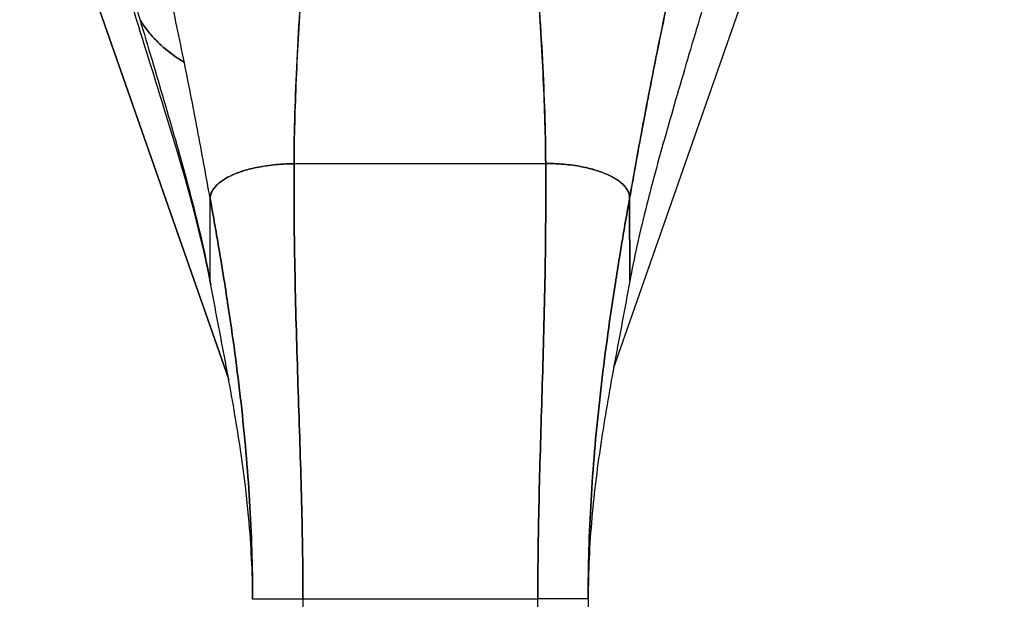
# Model space of a CAD drawing. Extents: x 785 to 1232, y 18 to 306.
# Tile 56 of 232: x 912.53 to 914.84, y 188.98 to 190.34. Entities that reach past the tile are written whole.
import ezdxf

# ---------------------------------------------------------------- set-up
doc = ezdxf.new("R2010")
doc.units = 0
doc.header["$LTSCALE"] = 4
doc.header["$MEASUREMENT"] = 0
doc.layers.get('0').update_dxf_attribs({"linetype": 'CONTINUOUS'})
doc.layers.get('DEFPOINTS').update_dxf_attribs({"linetype": 'CONTINUOUS'})
doc.styles.add('ROMANS', font='romans.shx')
doc.dimstyles.new('Default (ANSI)', dxfattribs={"dimscale": 20, "dimtxt": 0.07, "dimasz": 0.07, "dimexe": 0.125, "dimexo": 0.0625, "dimgap": 0.031496, "dimtad": 0, "dimtih": 1, "dimtoh": 1, "dimrnd": 1e-08, "dimzin": 0, "dimdsep": 46, "dimtxsty": 'ROMANS', "dimblk": 'Filled-1', "dimcen": 0.09, "dimdle": 0.393701, "dimclrd": 256, "dimclre": 256, "dimclrt": 256, "dimadec": 0, "dimazin": 0, "dimtfac": 0.928571, "dimtofl": 0, "dimtmove": 0, "dimatfit": 3, "dimfxl": 1, "dimtolj": 1, "dimtzin": 0, "dimlwd": -1, "dimlwe": -1, "dimarcsym": 0})

# ---------------------------------------------------------------- blocks, each defined once
blk = doc.blocks.new('Filled-1')
at = {"color": 0}
for p, q in [((0, 0), (-1, 0.1786)), ((-1, 0.1786), (-1, -0.1786)), ((-1, 0), (0, 0)), ((-1, -0.1786), (0, 0))]:
    blk.add_line(p, q, dxfattribs=at)
at = {"color": 0, "flags": 128}
blk.add_lwpolyline([(-1, -0.1786), (0, 0), (-1, 0.1786), (-1, -0.1786)], dxfattribs=at)
at = {"color": 0}
blk.add_solid([(-1, -0.1786), (0, 0), (-1, 0.1786), (-1, -0.1786)], dxfattribs=at)
blk = doc.blocks.new('*D24')
at = {"transparency": 16777216}
for p, q in [((914.7171, 191.4025), (923.2265, 191.4025)), ((920.7265, 190.0025), (920.7265, 173.875)), ((920.7265, 152.115), (920.7265, 167.8652))]:
    blk.add_line(p, q, dxfattribs=at)
at = {"layer": 'DEFPOINTS', "color": 0, "transparency": 16777216}
for p in [(913.4671, 191.4025), (920.7265, 150.715), (945.4874, 150.715)]:
    blk.add_point(p, dxfattribs=at)
at = {"transparency": 16777216, "xscale": 1.400000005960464, "yscale": 1.400000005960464, "zscale": 1.400000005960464}
for p, rotation in [((920.7265, 191.4025), 90), ((920.7265, 150.715), 270)]:
    blk.add_blockref('Filled-1', p, dxfattribs=dict(at, rotation=rotation))
at = {"transparency": 16777216, "insert": (920.7265, 170.8701), "char_height": 1.4, "attachment_point": 5, "style": 'ROMANS'}
blk.add_mtext('\\A1;\\fTahoma|b0|i0;\\H1.8200;40.69\\P\\fTahoma|b0|i0;\\H1.8200;TYP.', dxfattribs=at)

msp = doc.modelspace()

# ---------------------------------------------------------------- linework, layer by layer
for p, q in [((912.5299, 190.8982), (913.0204, 189.4969)), ((913.0204, 189.4969), (912.5299, 190.8982)), ((914.4043, 190.8982), (913.9235, 189.5245)), ((913.1736, 190.003), (913.7641, 190.0037)), ((913.7641, 190.0037), (913.1736, 190.003)), ((912.9771, 189.7263), (912.9768, 189.9214)), ((913.9611, 189.9227), (913.9613, 189.7275)), ((913.9613, 189.7275), (913.9611, 189.9227)), ((913.1946, 188.9818), (913.0765, 188.9817)), ((913.1946, 188.9818), (913.7458, 188.9825)), ((913.7458, 188.9825), (913.1946, 188.9818)), ((913.1946, 188.9818), (913.1957, 188.0557)), ((913.8639, 188.9827), (913.7458, 188.9825)), ((913.7469, 188.0564), (913.7458, 188.9825)), ((913.8639, 188.9827), (913.865, 188.0566))]:
    msp.add_line(p, q)
for points, knots in [([(912.9768, 189.9214), (912.972, 189.948), (912.9672, 189.9749), (912.9622, 190.002), (912.9572, 190.0291), (912.9521, 190.0564), (912.9469, 190.0838), (912.9417, 190.1113), (912.9364, 190.1389), (912.9309, 190.1667), (912.9255, 190.1945), (912.9199, 190.2224), (912.9142, 190.2505), (912.9085, 190.2786), (912.9026, 190.3068), (912.8966, 190.3352), (912.8906, 190.3636), (912.8845, 190.3922), (912.8782, 190.421), (912.8719, 190.4497), (912.8654, 190.4787), (912.8588, 190.508), (912.8521, 190.5372), (912.8453, 190.5667), (912.8383, 190.5966)], [0, 0, 0, 0, 0.125, 0.125, 0.125, 0.25, 0.25, 0.25, 0.375, 0.375, 0.375, 0.5, 0.5, 0.5, 0.625, 0.625, 0.625, 0.75, 0.75, 0.75, 0.875, 0.875, 0.875, 1, 1, 1, 1]), ([(913.9611, 189.9227), (913.9674, 189.9581), (913.9738, 189.9939), (913.9805, 190.0301), (913.9871, 190.0663), (913.9939, 190.1029), (914.0009, 190.1397), (914.008, 190.1765), (914.0152, 190.2136), (914.0227, 190.251), (914.0302, 190.2883), (914.0379, 190.3259), (914.0459, 190.3638), (914.0539, 190.4018), (914.0622, 190.44), (914.0708, 190.4787), (914.0794, 190.5173), (914.0882, 190.5564), (914.0974, 190.5961), (914.0976, 190.5968), (914.0978, 190.5975), (914.0979, 190.5982)], [0, 0, 0, 0, 0.166185, 0.166185, 0.166185, 0.332369, 0.332369, 0.332369, 0.498554, 0.498554, 0.498554, 0.664739, 0.664739, 0.664739, 0.830923, 0.830923, 0.830923, 0.997108, 0.997108, 0.997108, 1, 1, 1, 1]), ([(914.0979, 190.5982), (914.091, 190.5683), (914.0842, 190.5388), (914.0777, 190.5095), (914.0711, 190.4803), (914.0647, 190.4513), (914.0585, 190.4225), (914.0522, 190.3937), (914.0462, 190.3651), (914.0402, 190.3367), (914.0343, 190.3083), (914.0285, 190.28), (914.0229, 190.2519), (914.0173, 190.2238), (914.0118, 190.1959), (914.0064, 190.1681), (914.001, 190.1403), (913.9958, 190.1126), (913.9906, 190.0852), (913.9855, 190.0577), (913.9805, 190.0304), (913.9756, 190.0033), (913.9706, 189.9762), (913.9658, 189.9493), (913.9611, 189.9227)], [0, 0, 0, 0, 0.125, 0.125, 0.125, 0.25, 0.25, 0.25, 0.375, 0.375, 0.375, 0.5, 0.5, 0.5, 0.625, 0.625, 0.625, 0.75, 0.75, 0.75, 0.875, 0.875, 0.875, 1, 1, 1, 1]), ([(913.1736, 190.003), (913.1737, 190.0409), (913.1744, 190.0802), (913.1757, 190.1207), (913.1769, 190.1612), (913.1786, 190.203), (913.1807, 190.2456), (913.1828, 190.2882), (913.1854, 190.3318), (913.1882, 190.376), (913.191, 190.4201), (913.1941, 190.4648), (913.1975, 190.51)], [0, 0, 0, 0, 0.250198, 0.250198, 0.250198, 0.500396, 0.500396, 0.500396, 0.750593, 0.750593, 0.750593, 1, 1, 1, 1]), ([(913.1975, 190.51), (913.1952, 190.4791), (913.193, 190.4485), (913.191, 190.4181), (913.1885, 190.3811), (913.1862, 190.3446), (913.1841, 190.3085), (913.182, 190.2725), (913.1802, 190.237), (913.1787, 190.2022), (913.1772, 190.1674), (913.176, 190.1333), (913.1751, 190.1), (913.1742, 190.0668), (913.1737, 190.0344), (913.1736, 190.003)], [0, 0, 0, 0, 0.170255, 0.170255, 0.170255, 0.377691, 0.377691, 0.377691, 0.585128, 0.585128, 0.585128, 0.792564, 0.792564, 0.792564, 1, 1, 1, 1]), ([(913.7641, 190.0037), (913.7639, 190.0351), (913.7633, 190.0675), (913.7624, 190.1008), (913.7614, 190.1341), (913.7601, 190.1682), (913.7585, 190.2029), (913.7569, 190.2377), (913.755, 190.2732), (913.7528, 190.3093), (913.7507, 190.3453), (913.7483, 190.3819), (913.7457, 190.4188), (913.7436, 190.4492), (913.7413, 190.4798), (913.7389, 190.5107)], [0, 0, 0, 0, 0.207436, 0.207436, 0.207436, 0.414872, 0.414872, 0.414872, 0.622309, 0.622309, 0.622309, 0.829745, 0.829745, 0.829745, 1, 1, 1, 1]), ([(913.7389, 190.5107), (913.7424, 190.4655), (913.7456, 190.4208), (913.7486, 190.3767), (913.7515, 190.3325), (913.7542, 190.2889), (913.7564, 190.2463), (913.7586, 190.2037), (913.7604, 190.162), (913.7618, 190.1215), (913.7631, 190.0809), (913.7639, 190.0416), (913.7641, 190.0037)], [0, 0, 0, 0, 0.249407, 0.249407, 0.249407, 0.499604, 0.499604, 0.499604, 0.749802, 0.749802, 0.749802, 1, 1, 1, 1]), ([(912.7793, 190.4512), (912.7888, 190.4188), (912.7985, 190.3864), (912.8081, 190.3541), (912.8177, 190.3218), (912.8273, 190.2896), (912.8368, 190.2577), (912.8463, 190.2258), (912.8557, 190.1942), (912.8649, 190.1629), (912.8741, 190.1316), (912.8831, 190.1007), (912.8918, 190.0702), (912.9006, 190.0397), (912.909, 190.0097), (912.9171, 189.9801), (912.9252, 189.9505), (912.9329, 189.9214), (912.9401, 189.8928), (912.9473, 189.8642), (912.9541, 189.836), (912.9603, 189.8083), (912.9665, 189.7805), (912.9721, 189.7532), (912.9771, 189.7263)], [0, 0, 0, 0, 0.124961, 0.124961, 0.124961, 0.249967, 0.249967, 0.249967, 0.374972, 0.374972, 0.374972, 0.499978, 0.499978, 0.499978, 0.624983, 0.624983, 0.624983, 0.749989, 0.749989, 0.749989, 0.874994, 0.874994, 0.874994, 1, 1, 1, 1]), ([(914.1573, 190.4529), (914.1478, 190.4205), (914.1383, 190.388), (914.1288, 190.3557), (914.1192, 190.3234), (914.1097, 190.2912), (914.1003, 190.2593), (914.0909, 190.2274), (914.0816, 190.1957), (914.0724, 190.1644), (914.0633, 190.1331), (914.0544, 190.1022), (914.0457, 190.0717), (914.0371, 190.0412), (914.0287, 190.0111), (914.0207, 189.9815), (914.0127, 189.9519), (914.0051, 189.9228), (913.9979, 189.8941), (913.9908, 189.8655), (913.9841, 189.8373), (913.978, 189.8096), (913.9718, 189.7818), (913.9663, 189.7545), (913.9613, 189.7275)], [0, 0, 0, 0, 0.124999, 0.124999, 0.124999, 0.25, 0.25, 0.25, 0.375, 0.375, 0.375, 0.5, 0.5, 0.5, 0.625, 0.625, 0.625, 0.75, 0.75, 0.75, 0.875, 0.875, 0.875, 1, 1, 1, 1]), ([(912.9774, 189.7225), (912.9523, 189.8577), (912.9116, 189.9947), (912.8427, 190.2176), (912.8148, 190.3054), (912.7881, 190.3928)], [0, 0, 0, 0, 1.122923, 1.122923, 1.857425, 1.857425, 1.857425, 1.857425]), ([(912.8123, 190.34), (912.8147, 190.336), (912.8174, 190.332), (912.8201, 190.3281), (912.8261, 190.3195), (912.8328, 190.3111), (912.84, 190.3029), (912.8414, 190.3014), (912.8428, 190.2998), (912.8442, 190.2983), (912.8505, 190.2917), (912.8571, 190.2852), (912.8641, 190.2789), (912.8684, 190.275), (912.8729, 190.2712), (912.8775, 190.2675), (912.8821, 190.2638), (912.8869, 190.2602), (912.8918, 190.2566), (912.8967, 190.2531), (912.9018, 190.2496), (912.907, 190.2462), (912.91, 190.2443), (912.9131, 190.2424), (912.9162, 190.2405)], [0.352946, 0.352946, 0.352946, 0.352946, 0.3935454, 0.3935454, 0.3935454, 0.4829715, 0.4829715, 0.4829715, 0.5, 0.5, 0.5, 0.5743834, 0.5743834, 0.5743834, 0.6205366, 0.6205366, 0.6205366, 0.6666667, 0.6666667, 0.6666667, 0.7130185, 0.7130185, 0.7130185, 0.7398826, 0.7398826, 0.7398826, 0.7398826]), ([(912.9162, 190.2405), (912.9078, 190.2456), (912.8996, 190.251), (912.8919, 190.2566), (912.882, 190.2637), (912.8727, 190.2711), (912.8641, 190.2789), (912.8571, 190.2852), (912.8505, 190.2916), (912.8442, 190.2983), (912.8428, 190.2998), (912.8414, 190.3014), (912.84, 190.3029), (912.8328, 190.3111), (912.8261, 190.3195), (912.8201, 190.3281), (912.8174, 190.332), (912.8147, 190.336), (912.8123, 190.34)], [0.2600852, 0.2600852, 0.2600852, 0.2600852, 0.3331896, 0.3331896, 0.3331896, 0.4256335, 0.4256335, 0.4256335, 0.5, 0.5, 0.5, 0.5170577, 0.5170577, 0.5170577, 0.6064621, 0.6064621, 0.6064621, 0.6470651, 0.6470651, 0.6470651, 0.6470651]), ([(913.1736, 190.003), (913.165, 190.003), (913.1568, 190.0027), (913.1488, 190.0023), (913.1409, 190.0019), (913.1332, 190.0013), (913.1259, 190.0005), (913.1185, 189.9997), (913.1115, 189.9988), (913.1047, 189.9977), (913.0979, 189.9967), (913.0915, 189.9955), (913.0853, 189.9942), (913.0791, 189.9929), (913.0732, 189.9915), (913.0675, 189.99), (913.0619, 189.9885), (913.0565, 189.9869), (913.0514, 189.9853), (913.0463, 189.9836), (913.0415, 189.9818), (913.0369, 189.98), (913.0323, 189.9781), (913.0279, 189.9762), (913.0238, 189.9742), (913.0197, 189.9722), (913.0159, 189.9702), (913.0123, 189.968), (913.0087, 189.9659), (913.0053, 189.9637), (913.0022, 189.9614), (912.9991, 189.9591), (912.9963, 189.9568), (912.9937, 189.9544), (912.9911, 189.9519), (912.9887, 189.9494), (912.9867, 189.9469), (912.9846, 189.9443), (912.9829, 189.9416), (912.9814, 189.9389), (912.98, 189.9362), (912.9788, 189.9333), (912.978, 189.9304), (912.9773, 189.9275), (912.9768, 189.9245), (912.9768, 189.9214)], [0, 0, 0, 0, 0.066667, 0.066667, 0.066667, 0.133333, 0.133333, 0.133333, 0.2, 0.2, 0.2, 0.266667, 0.266667, 0.266667, 0.333333, 0.333333, 0.333333, 0.4, 0.4, 0.4, 0.466667, 0.466667, 0.466667, 0.533333, 0.533333, 0.533333, 0.6, 0.6, 0.6, 0.666667, 0.666667, 0.666667, 0.733333, 0.733333, 0.733333, 0.8, 0.8, 0.8, 0.866667, 0.866667, 0.866667, 0.933333, 0.933333, 0.933333, 1, 1, 1, 1]), ([(913.1946, 188.9818), (913.1945, 189.0229), (913.1941, 189.0637), (913.1935, 189.1042), (913.1928, 189.1448), (913.192, 189.1851), (913.1909, 189.2255), (913.1899, 189.2658), (913.1886, 189.3061), (913.1874, 189.3466), (913.1861, 189.3872), (913.1847, 189.4279), (913.1834, 189.4691), (913.182, 189.5102), (913.1807, 189.5519), (913.1795, 189.5942), (913.1783, 189.6366), (913.1771, 189.6796), (913.1762, 189.7237), (913.1753, 189.7678), (913.1745, 189.8129), (913.1741, 189.8593), (913.1736, 189.9058), (913.1734, 189.9535), (913.1736, 190.003)], [0, 0, 0, 0, 0.125, 0.125, 0.125, 0.25, 0.25, 0.25, 0.375, 0.375, 0.375, 0.5, 0.5, 0.5, 0.625, 0.625, 0.625, 0.75, 0.75, 0.75, 0.875, 0.875, 0.875, 1, 1, 1, 1]), ([(913.1736, 190.003), (913.1734, 189.9535), (913.1736, 189.9058), (913.1741, 189.8593), (913.1745, 189.8129), (913.1753, 189.7678), (913.1762, 189.7237), (913.1771, 189.6796), (913.1783, 189.6366), (913.1795, 189.5942), (913.1807, 189.5519), (913.182, 189.5102), (913.1834, 189.4691), (913.1847, 189.4279), (913.1861, 189.3872), (913.1874, 189.3466), (913.1886, 189.3061), (913.1899, 189.2658), (913.1909, 189.2255), (913.192, 189.1851), (913.1928, 189.1448), (913.1935, 189.1042), (913.1941, 189.0637), (913.1945, 189.0229), (913.1946, 188.9818)], [0, 0, 0, 0, 0.125, 0.125, 0.125, 0.25, 0.25, 0.25, 0.375, 0.375, 0.375, 0.5, 0.5, 0.5, 0.625, 0.625, 0.625, 0.75, 0.75, 0.75, 0.875, 0.875, 0.875, 1, 1, 1, 1]), ([(913.7458, 188.9825), (913.7457, 189.0236), (913.746, 189.0644), (913.7465, 189.1049), (913.7471, 189.1455), (913.7478, 189.1858), (913.7488, 189.2262), (913.7497, 189.2665), (913.7508, 189.3068), (913.752, 189.3473), (913.7532, 189.3879), (913.7545, 189.4286), (913.7557, 189.4698), (913.7569, 189.511), (913.7582, 189.5526), (913.7593, 189.5949), (913.7604, 189.6373), (913.7614, 189.6804), (913.7622, 189.7245), (913.7631, 189.7685), (913.7637, 189.8137), (913.764, 189.8601), (913.7644, 189.9065), (913.7644, 189.9543), (913.7641, 190.0037)], [0, 0, 0, 0, 0.125, 0.125, 0.125, 0.25, 0.25, 0.25, 0.375, 0.375, 0.375, 0.5, 0.5, 0.5, 0.625, 0.625, 0.625, 0.75, 0.75, 0.75, 0.875, 0.875, 0.875, 1, 1, 1, 1]), ([(913.7641, 190.0037), (913.7644, 189.9543), (913.7644, 189.9065), (913.764, 189.8601), (913.7637, 189.8137), (913.7631, 189.7685), (913.7622, 189.7245), (913.7614, 189.6804), (913.7604, 189.6373), (913.7593, 189.5949), (913.7582, 189.5526), (913.7569, 189.511), (913.7557, 189.4698), (913.7545, 189.4286), (913.7532, 189.3879), (913.752, 189.3473), (913.7508, 189.3068), (913.7497, 189.2665), (913.7488, 189.2262), (913.7478, 189.1858), (913.7471, 189.1455), (913.7465, 189.1049), (913.746, 189.0644), (913.7457, 189.0236), (913.7458, 188.9825)], [0, 0, 0, 0, 0.125, 0.125, 0.125, 0.25, 0.25, 0.25, 0.375, 0.375, 0.375, 0.5, 0.5, 0.5, 0.625, 0.625, 0.625, 0.75, 0.75, 0.75, 0.875, 0.875, 0.875, 1, 1, 1, 1]), ([(913.9611, 189.9227), (913.9611, 189.9258), (913.9607, 189.9288), (913.9599, 189.9317), (913.9591, 189.9346), (913.9579, 189.9374), (913.9565, 189.9401), (913.955, 189.9429), (913.9532, 189.9455), (913.9512, 189.9481), (913.9491, 189.9507), (913.9468, 189.9532), (913.9442, 189.9556), (913.9416, 189.958), (913.9387, 189.9603), (913.9356, 189.9626), (913.9325, 189.9649), (913.9291, 189.9671), (913.9255, 189.9692), (913.9219, 189.9713), (913.9181, 189.9734), (913.914, 189.9754), (913.9098, 189.9774), (913.9055, 189.9793), (913.9009, 189.9811), (913.8963, 189.9829), (913.8914, 189.9847), (913.8863, 189.9863), (913.8812, 189.988), (913.8759, 189.9896), (913.8702, 189.9911), (913.8646, 189.9925), (913.8587, 189.9939), (913.8525, 189.9952), (913.8463, 189.9965), (913.8398, 189.9976), (913.833, 189.9987), (913.8263, 189.9997), (913.8192, 190.0006), (913.8118, 190.0014), (913.8045, 190.0021), (913.7969, 190.0027), (913.7889, 190.0031), (913.781, 190.0035), (913.7727, 190.0037), (913.7641, 190.0037)], [0, 0, 0, 0, 0.066667, 0.066667, 0.066667, 0.133333, 0.133333, 0.133333, 0.2, 0.2, 0.2, 0.266667, 0.266667, 0.266667, 0.333333, 0.333333, 0.333333, 0.4, 0.4, 0.4, 0.466667, 0.466667, 0.466667, 0.533333, 0.533333, 0.533333, 0.6, 0.6, 0.6, 0.666667, 0.666667, 0.666667, 0.733333, 0.733333, 0.733333, 0.8, 0.8, 0.8, 0.866667, 0.866667, 0.866667, 0.933333, 0.933333, 0.933333, 1, 1, 1, 1]), ([(913.0765, 188.9817), (913.0764, 189.0204), (913.0758, 189.0589), (913.0745, 189.0973), (913.0733, 189.1357), (913.0715, 189.174), (913.0692, 189.2123), (913.0669, 189.2505), (913.0641, 189.2888), (913.0607, 189.3271), (913.0573, 189.3654), (913.0535, 189.4038), (913.0492, 189.4424), (913.0448, 189.481), (913.04, 189.5197), (913.0348, 189.5588), (913.0296, 189.5979), (913.0239, 189.6372), (913.0178, 189.677), (913.0118, 189.7167), (913.0053, 189.7569), (912.9985, 189.7976), (912.9916, 189.8383), (912.9844, 189.8795), (912.9768, 189.9214)], [0, 0, 0, 0, 0.125, 0.125, 0.125, 0.25, 0.25, 0.25, 0.375, 0.375, 0.375, 0.5, 0.5, 0.5, 0.625, 0.625, 0.625, 0.75, 0.75, 0.75, 0.875, 0.875, 0.875, 1, 1, 1, 1]), ([(912.9768, 189.9214), (912.9844, 189.8795), (912.9916, 189.8383), (912.9985, 189.7976), (913.0053, 189.7569), (913.0118, 189.7167), (913.0178, 189.677), (913.0239, 189.6372), (913.0296, 189.5979), (913.0348, 189.5588), (913.04, 189.5197), (913.0448, 189.481), (913.0492, 189.4424), (913.0535, 189.4038), (913.0573, 189.3654), (913.0607, 189.3271), (913.0641, 189.2888), (913.0669, 189.2505), (913.0692, 189.2123), (913.0715, 189.174), (913.0733, 189.1357), (913.0745, 189.0973), (913.0758, 189.0589), (913.0764, 189.0204), (913.0765, 188.9817)], [0, 0, 0, 0, 0.125, 0.125, 0.125, 0.25, 0.25, 0.25, 0.375, 0.375, 0.375, 0.5, 0.5, 0.5, 0.625, 0.625, 0.625, 0.75, 0.75, 0.75, 0.875, 0.875, 0.875, 1, 1, 1, 1]), ([(913.8639, 188.9827), (913.8638, 189.0214), (913.8644, 189.0599), (913.8655, 189.0983), (913.8666, 189.1367), (913.8683, 189.175), (913.8705, 189.2133), (913.8727, 189.2516), (913.8755, 189.2898), (913.8787, 189.3281), (913.882, 189.3665), (913.8858, 189.4049), (913.89, 189.4435), (913.8942, 189.4821), (913.8989, 189.5208), (913.904, 189.5599), (913.9092, 189.599), (913.9147, 189.6383), (913.9207, 189.6781), (913.9267, 189.7179), (913.9331, 189.7581), (913.9398, 189.7988), (913.9465, 189.8395), (913.9536, 189.8808), (913.9611, 189.9227)], [0, 0, 0, 0, 0.125, 0.125, 0.125, 0.25, 0.25, 0.25, 0.375, 0.375, 0.375, 0.5, 0.5, 0.5, 0.625, 0.625, 0.625, 0.75, 0.75, 0.75, 0.875, 0.875, 0.875, 1, 1, 1, 1]), ([(913.9611, 189.9227), (913.9536, 189.8808), (913.9465, 189.8395), (913.9398, 189.7988), (913.9331, 189.7581), (913.9267, 189.7179), (913.9207, 189.6781), (913.9147, 189.6383), (913.9092, 189.599), (913.904, 189.5599), (913.8989, 189.5208), (913.8942, 189.4821), (913.89, 189.4435), (913.8858, 189.4049), (913.882, 189.3665), (913.8787, 189.3281), (913.8755, 189.2898), (913.8727, 189.2516), (913.8705, 189.2133), (913.8683, 189.175), (913.8666, 189.1367), (913.8655, 189.0983), (913.8644, 189.0599), (913.8638, 189.0214), (913.8639, 188.9827)], [0, 0, 0, 0, 0.125, 0.125, 0.125, 0.25, 0.25, 0.25, 0.375, 0.375, 0.375, 0.5, 0.5, 0.5, 0.625, 0.625, 0.625, 0.75, 0.75, 0.75, 0.875, 0.875, 0.875, 1, 1, 1, 1]), ([(913.0765, 188.9817), (913.0764, 189.0138), (913.0756, 189.0457), (913.074, 189.0773), (913.0725, 189.109), (913.0703, 189.1403), (913.0674, 189.1715), (913.0646, 189.2026), (913.0612, 189.2336), (913.0573, 189.2643), (913.0534, 189.2951), (913.0491, 189.3257), (913.0444, 189.3562), (913.0396, 189.3867), (913.0345, 189.4172), (913.0292, 189.4476), (913.0239, 189.4781), (913.0182, 189.5086), (913.0125, 189.5393), (913.0067, 189.5699), (913.0008, 189.6007), (912.9949, 189.6318), (912.989, 189.663), (912.983, 189.6944), (912.9771, 189.7263)], [0, 0, 0, 0, 0.125, 0.125, 0.125, 0.25, 0.25, 0.25, 0.375, 0.375, 0.375, 0.5, 0.5, 0.5, 0.625, 0.625, 0.625, 0.75, 0.75, 0.75, 0.875, 0.875, 0.875, 1, 1, 1, 1]), ([(912.9771, 189.7263), (912.9771, 189.7242), (912.9774, 189.7222), (912.978, 189.7203), (912.9781, 189.7198), (912.9783, 189.7193), (912.9785, 189.7189)], [0, 0, 0, 0, 0.0625, 0.0625, 0.0625, 0.07902478, 0.07902478, 0.07902478, 0.07902478]), ([(913.9613, 189.7275), (913.9555, 189.6956), (913.9496, 189.6642), (913.9438, 189.6331), (913.9379, 189.6019), (913.9321, 189.5711), (913.9264, 189.5404), (913.9207, 189.5098), (913.9152, 189.4792), (913.9099, 189.4488), (913.9047, 189.4183), (913.8997, 189.3878), (913.895, 189.3573), (913.8904, 189.3268), (913.8861, 189.2962), (913.8823, 189.2654), (913.8785, 189.2346), (913.8751, 189.2037), (913.8724, 189.1725), (913.8697, 189.1413), (913.8675, 189.11), (913.866, 189.0783), (913.8646, 189.0467), (913.8638, 189.0148), (913.8639, 188.9827)], [0, 0, 0, 0, 0.125, 0.125, 0.125, 0.25, 0.25, 0.25, 0.375, 0.375, 0.375, 0.5, 0.5, 0.5, 0.625, 0.625, 0.625, 0.75, 0.75, 0.75, 0.875, 0.875, 0.875, 1, 1, 1, 1]), ([(913.1946, 188.9818), (913.1882, 188.9818), (913.1821, 188.9818), (913.1765, 188.9818), (913.1708, 188.9818), (913.1656, 188.9818), (913.1607, 188.9818), (913.1558, 188.9818), (913.1512, 188.9818), (913.147, 188.9817), (913.1428, 188.9817), (913.1389, 188.9817), (913.1353, 188.9817), (913.1317, 188.9817), (913.1284, 188.9817), (913.1253, 188.9817), (913.1222, 188.9817), (913.1193, 188.9817), (913.1166, 188.9817), (913.1139, 188.9817), (913.1114, 188.9817), (913.1091, 188.9817), (913.1068, 188.9817), (913.1046, 188.9817), (913.1025, 188.9817), (913.1004, 188.9817), (913.0985, 188.9817), (913.0966, 188.9817), (913.0948, 188.9817), (913.0931, 188.9817), (913.0914, 188.9817), (913.0898, 188.9817), (913.0883, 188.9817), (913.0868, 188.9817), (913.0854, 188.9817), (913.084, 188.9817), (913.0828, 188.9817), (913.0816, 188.9817), (913.0805, 188.9817), (913.0796, 188.9817), (913.0786, 188.9817), (913.0779, 188.9817), (913.0773, 188.9817), (913.0768, 188.9817), (913.0765, 188.9817), (913.0765, 188.9817)], [0, 0, 0, 0, 0.066667, 0.066667, 0.066667, 0.133333, 0.133333, 0.133333, 0.2, 0.2, 0.2, 0.266667, 0.266667, 0.266667, 0.333333, 0.333333, 0.333333, 0.4, 0.4, 0.4, 0.466667, 0.466667, 0.466667, 0.533333, 0.533333, 0.533333, 0.6, 0.6, 0.6, 0.666667, 0.666667, 0.666667, 0.733333, 0.733333, 0.733333, 0.8, 0.8, 0.8, 0.866667, 0.866667, 0.866667, 0.933333, 0.933333, 0.933333, 1, 1, 1, 1]), ([(913.8639, 188.9827), (913.8639, 188.9827), (913.8635, 188.9827), (913.863, 188.9827), (913.8625, 188.9827), (913.8617, 188.9827), (913.8607, 188.9827), (913.8598, 188.9827), (913.8587, 188.9827), (913.8575, 188.9827), (913.8563, 188.9827), (913.8549, 188.9826), (913.8535, 188.9826), (913.8521, 188.9826), (913.8505, 188.9826), (913.8489, 188.9826), (913.8473, 188.9826), (913.8455, 188.9826), (913.8437, 188.9826), (913.8418, 188.9826), (913.8399, 188.9826), (913.8378, 188.9826), (913.8358, 188.9826), (913.8336, 188.9826), (913.8312, 188.9826), (913.8289, 188.9826), (913.8264, 188.9826), (913.8237, 188.9826), (913.821, 188.9826), (913.8182, 188.9826), (913.815, 188.9826), (913.8119, 188.9826), (913.8086, 188.9826), (913.805, 188.9826), (913.8014, 188.9826), (913.7975, 188.9826), (913.7933, 188.9826), (913.7891, 188.9826), (913.7846, 188.9826), (913.7797, 188.9826), (913.7748, 188.9825), (913.7695, 188.9825), (913.7638, 188.9825), (913.7582, 188.9825), (913.7522, 188.9825), (913.7458, 188.9825)], [0, 0, 0, 0, 0.066667, 0.066667, 0.066667, 0.133333, 0.133333, 0.133333, 0.2, 0.2, 0.2, 0.266667, 0.266667, 0.266667, 0.333333, 0.333333, 0.333333, 0.4, 0.4, 0.4, 0.466667, 0.466667, 0.466667, 0.533333, 0.533333, 0.533333, 0.6, 0.6, 0.6, 0.666667, 0.666667, 0.666667, 0.733333, 0.733333, 0.733333, 0.8, 0.8, 0.8, 0.866667, 0.866667, 0.866667, 0.933333, 0.933333, 0.933333, 1, 1, 1, 1])]:
    msp.add_open_spline(points, degree=3, knots=knots)
for points in [[(912.9768, 189.9214), (912.9768, 189.9245), (912.9777, 189.9305), (912.9811, 189.939), (912.9864, 189.9469), (912.9934, 189.9544), (913.002, 189.9615), (913.012, 189.9681), (913.0236, 189.9743), (913.0366, 189.9801), (913.0512, 189.9853), (913.0673, 189.9901), (913.085, 189.9943), (913.1044, 189.9979), (913.1256, 190.0006), (913.1485, 190.0025), (913.165, 190.003), (913.1736, 190.003)], [(913.7641, 190.0037), (913.7727, 190.0037), (913.7892, 190.0033), (913.8121, 190.0015), (913.8333, 189.9988), (913.8527, 189.9953), (913.8705, 189.9911), (913.8866, 189.9864), (913.9012, 189.9812), (913.9142, 189.9754), (913.9258, 189.9693), (913.9359, 189.9627), (913.9444, 189.9557), (913.9515, 189.9482), (913.9568, 189.9402), (913.9602, 189.9318), (913.9611, 189.9258), (913.9611, 189.9227)]]:
    msp.add_open_spline(points, degree=3)

# ---------------------------------------------------------------- dimensions: what is measured, and where the dimension line sits
dim = msp.add_linear_dim(base=(920.7265, 150.715), p1=(913.4671, 191.4025), p2=(945.4874, 150.715), angle=90, text='\\fTahoma|b0|i0;\\H1.8200;<>\\P\\fTahoma|b0|i0;\\H1.8200;TYP.', dimstyle='Default (ANSI)', override={"dimgap": 0.031496, "dimdec": 2, "dimse2": 1, "dimtol": 0, "dimlim": 0, "dimtp": 0, "dimtm": 0, "dimtdec": 2, "dimatfit": 1})
dim.commit()
dim.dimension.update_dxf_attribs({"geometry": '*D24', "text_midpoint": (920.7265, 170.8701), "dimtype": 160})

doc.saveas('drawing.dxf')
